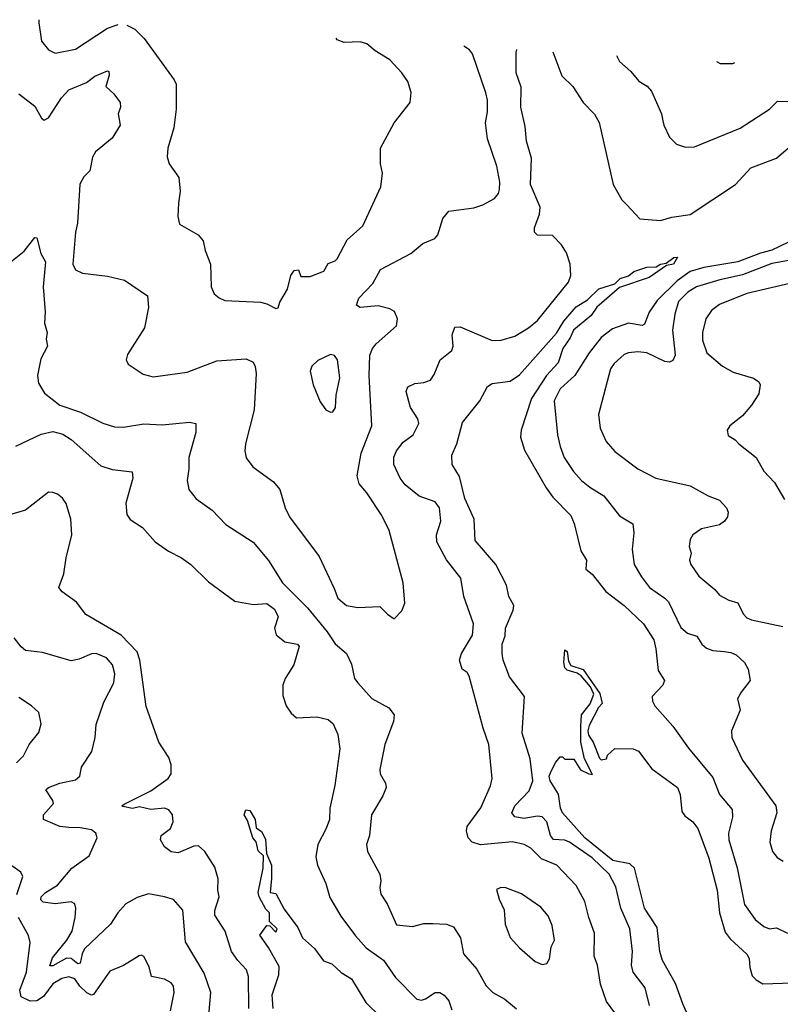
# Model space of a CAD drawing. Extents: x 1245432 to 1420865, y 606325 to 671314.
# Tile 63 of 256: x 1282489 to 1285832, y 664563 to 668889. Entities that reach past the tile are written whole.
import ezdxf

# ---------------------------------------------------------------- set-up
doc = ezdxf.new("R2010")
doc.units = 0

msp = doc.modelspace()

# ---------------------------------------------------------------- linework, layer by layer
at = {"layer": '0CON20XD'}
for points in [[(1282573.7, 668888.8), (1282573.3, 668875), (1282584.6, 668795), (1282615, 668756), (1282645, 668741.2), (1282735, 668759.4), (1282875, 668852.2), (1282921.7, 668867.2)], [(1282959.6, 668864.8), (1282995, 668847.3), (1283035.8, 668805.8), (1283168.6, 668625), (1283176.1, 668605), (1283176.9, 668495), (1283166.4, 668413.6), (1283140, 668325), (1283137, 668287), (1283145.8, 668255), (1283188.2, 668195), (1283194.7, 668135), (1283187, 668083), (1283183.8, 668023.8), (1283190.9, 667990.9), (1283273, 667943), (1283295, 667917.5), (1283304.2, 667875), (1283328, 667815), (1283330.8, 667715), (1283343.8, 667685), (1283365, 667666.2), (1283390, 667655), (1283547.3, 667647.3), (1283575, 667640.8), (1283615, 667620), (1283625, 667622.5), (1283632.3, 667647.7), (1283666.2, 667705), (1283680, 667765), (1283695, 667787.5), (1283715, 667790), (1283725, 667760), (1283765, 667761.2), (1283825, 667783.3), (1283845, 667817.5), (1283875, 667828.8), (1283885, 667838.8), (1283928, 667922), (1283996.6, 667983.4), (1284075.7, 668155), (1284084.2, 668215), (1284074.3, 668255), (1284074.4, 668325), (1284135, 668436.2), (1284205.7, 668524.3), (1284208.8, 668568.8), (1284195, 668616.7), (1284168.8, 668655), (1284115, 668712.5), (1284052, 668752), (1284015, 668782.9), (1283985, 668791.5), (1283915, 668788.9), (1283885, 668800), (1283880.2, 668807.5)], [(1282485, 668563.8), (1282555, 668508.8), (1282585, 668456.7), (1282597, 668447), (1282615, 668458), (1282672.1, 668545), (1282705, 668580.9), (1282782.5, 668612.5), (1282819.4, 668640.6), (1282875, 668663.8), (1282880.7, 668660.7), (1282882.5, 668645), (1282867.5, 668595), (1282903.4, 668563.4), (1282930, 668525), (1282932.1, 668505), (1282922, 668475), (1282930, 668425), (1282895, 668368), (1282822, 668308), (1282808.6, 668285), (1282796.9, 668225), (1282771, 668199), (1282754, 668166), (1282743.3, 667995), (1282734.5, 667955), (1282722.9, 667815), (1282735, 667789.4), (1282765, 667775.2), (1282875, 667761.8), (1282950, 667745), (1283050.8, 667675), (1283055.6, 667625), (1283037.5, 667535), (1282962.5, 667417.5), (1282957.5, 667395), (1282966, 667375), (1283031.8, 667331.8), (1283075, 667320), (1283225, 667340), (1283355, 667390), (1283485, 667399.4), (1283514.5, 667384.5), (1283524.2, 667365), (1283528, 667335), (1283518.9, 667175), (1283481.2, 667025), (1283478.5, 666995), (1283484.1, 666964.1), (1283514, 666924), (1283605, 666858.6), (1283632.9, 666825), (1283656.4, 666745), (1283675, 666704.2), (1283805, 666531.2), (1283870.5, 666389.5), (1283887.4, 666347.4), (1283926, 666315), (1283975, 666305.7), (1284071.3, 666311.3), (1284105, 666277.1), (1284135, 666256.7), (1284168.3, 666291.7), (1284181.2, 666325), (1284174.4, 666415), (1284113.3, 666645), (1284080.5, 666710.5), (1284015, 666810.8), (1283980.4, 666850.4), (1283971.8, 666885), (1283990.4, 666985), (1284036, 667105), (1284024.7, 667325), (1284027.3, 667415), (1284039.1, 667445), (1284055, 667464.4), (1284145, 667543.3), (1284149.2, 667575), (1284136.4, 667606.4), (1284115, 667618.9), (1284065, 667631.1), (1283985, 667624.4), (1283968.8, 667635), (1283979.2, 667665), (1284040.5, 667729.5), (1284075, 667791.4), (1284207.9, 667862.1), (1284261.2, 667905), (1284313, 667927), (1284326.6, 667943.4), (1284348, 668015), (1284375, 668047.5), (1284485, 668062.9), (1284525, 668075.6), (1284576.2, 668103.8), (1284592.9, 668125), (1284597.9, 668142.1), (1284598.8, 668175), (1284585.8, 668245.8), (1284544.4, 668365.6), (1284535.6, 668435), (1284545.5, 668484.5), (1284544.6, 668535), (1284537.3, 668567.3), (1284478.8, 668738.8), (1284466.5, 668756.5), (1284441.3, 668772.6)], [(1285105, 664525.6), (1285068.5, 664575), (1285042.3, 664652.3), (1285028.5, 664735), (1285013.2, 664775), (1285015.3, 664875.3), (1284990, 664945), (1284973.1, 665015), (1284934.6, 665085), (1284849.4, 665175), (1284781.6, 665201.6), (1284735, 665249.1), (1284705.8, 665265), (1284655, 665276.4), (1284513.5, 665263.5), (1284477.5, 665275), (1284459.6, 665295), (1284452.4, 665325), (1284455.3, 665345), (1284515, 665425.6), (1284557.7, 665522.3), (1284565.4, 665555), (1284550.4, 665705), (1284526.1, 665776.1), (1284464.4, 666005), (1284455, 666020.8), (1284434, 666035), (1284422.5, 666075), (1284430.7, 666105), (1284479.3, 666185), (1284484, 666234), (1284441.4, 666355), (1284427.5, 666435), (1284365.3, 666515.3), (1284321.8, 666595), (1284321.5, 666625), (1284340, 666685), (1284334.4, 666744.4), (1284315, 666770), (1284245, 666795.6), (1284183.5, 666845), (1284160.8, 666875), (1284132.8, 666935), (1284132.7, 666967.3), (1284144.5, 666995), (1284175, 667033.5), (1284218.6, 667065), (1284243.1, 667115), (1284239.1, 667135), (1284206.9, 667185), (1284198.7, 667211.3), (1284188, 667255), (1284195, 667276.2), (1284225, 667290.8), (1284265.6, 667294.4), (1284294.5, 667305.5), (1284310.5, 667329.5), (1284337.5, 667395), (1284388.1, 667435), (1284393.5, 667455), (1284390, 667505), (1284401.5, 667538.5), (1284425, 667540), (1284565, 667479.5), (1284605, 667480.9), (1284665, 667497.9), (1284725.6, 667535), (1284765, 667567.5), (1284900.5, 667735), (1284910.9, 667765), (1284908.8, 667815), (1284891.5, 667865), (1284870.2, 667900.2), (1284831.1, 667941.1), (1284765, 667942.5), (1284751.1, 667955), (1284752.1, 667975), (1284774.1, 668035), (1284776.2, 668065), (1284733.9, 668165), (1284738.9, 668281.1), (1284715.8, 668355.8), (1284709.9, 668419.9), (1284692, 668505), (1284692.6, 668592.6), (1284671.5, 668655), (1284670.4, 668745), (1284673.3, 668758.1)], [(1284831.7, 668748.3), (1284871.5, 668641.5), (1284919.4, 668595), (1284965.4, 668525.4), (1285015, 668473.3), (1285035, 668437.5), (1285097.1, 668165), (1285135, 668098), (1285158, 668075), (1285215, 668014.3), (1285305, 668006.2), (1285355, 668021.8), (1285435, 668033.1), (1285635.2, 668164.9), (1285701.7, 668238.3), (1285815, 668280.9), (1286021.7, 668458.3), (1286055.8, 668474.2), (1286065.4, 668485), (1286088.8, 668555), (1286120.4, 668599.6), (1286151.6, 668669.7)], [(1285112.3, 668730.8), (1285125.5, 668705.5), (1285175, 668660.8), (1285209.4, 668619.4), (1285246.1, 668596.1), (1285265.4, 668575.4), (1285309.2, 668475), (1285315.7, 668445), (1285319.2, 668425), (1285345, 668372.5), (1285375, 668342.5), (1285415, 668328.8), (1285455, 668330.8), (1285655, 668412.9), (1285784.7, 668495.3), (1285819.4, 668530.6), (1285865, 668529.6), (1285887, 668543), (1285916.4, 668595), (1285921.1, 668645), (1285932.9, 668665), (1285956.9, 668681.1)], [(1285551.7, 668704.9), (1285567, 668697), (1285623.2, 668696.8), (1285632.1, 668700.2)], [(1282450.6, 667825), (1282508.2, 667871.8), (1282555, 667932.5), (1282565, 667930), (1282582, 667862), (1282601.9, 667825), (1282592.2, 667715), (1282600.5, 667605), (1282598.6, 667555), (1282609.4, 667515), (1282605.7, 667485), (1282611.4, 667455), (1282581.7, 667398.3), (1282567.5, 667325), (1282571.7, 667291.7), (1282598.3, 667248.3), (1282666, 667195), (1282756.2, 667165), (1282855, 667115.7), (1282905, 667100), (1282945, 667098.1), (1283035, 667113.9), (1283115, 667109.6), (1283235, 667120), (1283263.3, 667115), (1283262.9, 667075), (1283232.5, 666965), (1283233.1, 666915), (1283224.4, 666865), (1283232.5, 666825), (1283265, 666784), (1283334.3, 666734.3), (1283395, 666671.2), (1283515, 666594), (1283582.7, 666512.7), (1283644.6, 666415), (1283754.6, 666305), (1283840, 666200), (1283875, 666147.5), (1283926, 666105), (1283947.2, 666057.2), (1283960.9, 665995), (1283974.5, 665975), (1284036.1, 665906.1), (1284111.9, 665865), (1284135.4, 665835), (1284132.5, 665805), (1284094.2, 665704.2), (1284071.1, 665595), (1284073.1, 665575), (1284097.1, 665535), (1284099.4, 665515), (1284085, 665478.8), (1284034.5, 665395.5), (1284025.8, 665305), (1284012.5, 665265), (1284017.5, 665235), (1284071.8, 665135), (1284076.4, 665105), (1284071.9, 665075), (1284076.4, 665046.4), (1284104.6, 665004.6), (1284145, 664912), (1284215, 664904.5), (1284265, 664917.5), (1284305, 664918.5), (1284365.4, 664915.4), (1284395, 664902.9), (1284425.6, 664855), (1284439.4, 664785), (1284497.6, 664717.6), (1284539.2, 664645), (1284568.6, 664615), (1284620.8, 664585), (1284673.1, 664543.1)], [(1285865, 667910), (1285795, 667876.3), (1285745, 667863.6), (1285645, 667825.4), (1285495, 667800.1), (1285435, 667781.9), (1285378.9, 667741.1), (1285290, 667655), (1285256, 667604), (1285235, 667550.8), (1285225, 667545.6), (1285165, 667555.9), (1285095, 667530.8), (1285045, 667492.2), (1284991.9, 667425), (1284928.7, 667325), (1284865, 667266.9), (1284838, 667215), (1284853.3, 667065), (1284863.8, 667013.8), (1284882, 666965), (1284923.4, 666903.4), (1284958.5, 666865), (1284995, 666834.5), (1285056.8, 666796.8), (1285125, 666709.4), (1285183.4, 666673.4), (1285187.5, 666635), (1285181.1, 666561.1), (1285190, 666495), (1285221.1, 666441.1), (1285256.7, 666395), (1285325, 666347.8), (1285340.7, 666330.7), (1285395, 666218.1), (1285423.5, 666193.5), (1285465, 666180.5), (1285487.1, 666145), (1285507.4, 666127.4), (1285535, 666117.1), (1285585, 666112.7), (1285615, 666108.9), (1285638, 666098), (1285673.8, 666065), (1285691.2, 666035), (1285700, 665985), (1285660, 665935), (1285644.2, 665905), (1285655.8, 665855), (1285617.3, 665765), (1285618.5, 665735), (1285665, 665635.8), (1285812.5, 665435), (1285816.7, 665405), (1285791.5, 665325), (1285785.6, 665275), (1285797.1, 665235), (1285817.4, 665207.4), (1285845, 665191.9)], [(1285257.6, 664557.6), (1285238.5, 664635), (1285184.7, 664705), (1285178, 664735), (1285182.1, 664795), (1285171.1, 664895), (1285130.5, 664985), (1285108.7, 665078.7), (1285080, 665135), (1285005, 665207.1), (1284905, 665276.1), (1284885, 665283.8), (1284835, 665286.6), (1284821.4, 665305), (1284806.2, 665365), (1284785, 665387.2), (1284765, 665390), (1284705, 665379.6), (1284665, 665387.1), (1284651.9, 665405), (1284664.7, 665435.3), (1284728.7, 665501.3), (1284744.7, 665545), (1284732, 665642), (1284697.3, 665755), (1284707.8, 665915), (1284641.4, 666001.4), (1284614.4, 666075), (1284610, 666105), (1284608.9, 666145), (1284622.4, 666182.4), (1284623.5, 666215), (1284658.4, 666295), (1284660.7, 666315), (1284638.5, 666355), (1284628.1, 666405), (1284581.2, 666495), (1284490.7, 666600.7), (1284485.9, 666695), (1284445.2, 666785), (1284421.7, 666881.7), (1284389.1, 666935), (1284388.5, 666975), (1284410, 667025), (1284435, 667118.8), (1284511.9, 667215), (1284545, 667276.7), (1284565, 667290), (1284645, 667300.9), (1284685, 667328.8), (1284848.8, 667511.2), (1284880.2, 667565), (1284935, 667627.3), (1284985, 667657.8), (1285034.2, 667705.8), (1285105, 667727.9), (1285128.3, 667751.7), (1285165, 667763.9), (1285188.1, 667781.9), (1285245, 667801.8), (1285286.6, 667803.4), (1285305, 667815.4), (1285330.7, 667819.3), (1285364.1, 667844.1), (1285380, 667845), (1285362.7, 667815), (1285331.3, 667808.7), (1285255, 667756.2), (1285125, 667712.7), (1285025, 667626.5), (1285000.4, 667589.6), (1284923.3, 667525), (1284908.2, 667491.8), (1284875.5, 667445), (1284855, 667380.9), (1284804.5, 667325.5), (1284738.8, 667225), (1284693.3, 667085), (1284689.6, 667055), (1284707.9, 666997.9), (1284802.4, 666832.4), (1284831.8, 666791.8), (1284910.6, 666710.6), (1284925.7, 666675), (1284955.8, 666555), (1284979.4, 666515), (1284977.1, 666475), (1285005, 666452.5), (1285065, 666376.9), (1285145.5, 666315), (1285230, 666235), (1285275.3, 666165), (1285285.3, 666125), (1285295, 666030), (1285323.3, 665985), (1285315.8, 665965), (1285269.2, 665915), (1285270.8, 665895), (1285280.8, 665875), (1285358.9, 665785), (1285428.3, 665688.3), (1285535, 665560), (1285564.6, 665484.6), (1285619.7, 665419.7), (1285622.2, 665385), (1285604.3, 665315.7), (1285605.3, 665285), (1285642.9, 665162.9), (1285675, 665002), (1285722, 664935), (1285758.8, 664905), (1285785, 664894.4), (1285815, 664899.4), (1285863.8, 664876.2)], [(1285885, 667834.4), (1285795, 667818.4), (1285665, 667767.3), (1285565.3, 667745.3), (1285462.9, 667715), (1285425, 667691.4), (1285385, 667650.5), (1285367.8, 667595), (1285358.2, 667525), (1285369, 667415), (1285359.1, 667390.9), (1285345, 667384.7), (1285325, 667386.7), (1285245.8, 667425), (1285205, 667428.9), (1285165, 667425.4), (1285145, 667417.3), (1285101.1, 667378.9), (1285085.5, 667355), (1285033.3, 667155), (1285040, 667095), (1285067.1, 667035), (1285105, 666992), (1285206.2, 666915), (1285285, 666874.3), (1285435, 666841.5), (1285515, 666796.7), (1285565, 666777.5), (1285595.8, 666745), (1285602.5, 666725), (1285600, 666705), (1285586, 666685), (1285565, 666670), (1285485, 666651.9), (1285447.1, 666625), (1285435.8, 666605), (1285431.4, 666575), (1285440, 666545), (1285432, 666515), (1285438, 666495), (1285473.4, 666443.4), (1285544.3, 666385), (1285565, 666360), (1285605, 666338.6), (1285645, 666327.5), (1285668.5, 666278.5), (1285685, 666261.4), (1285705, 666251.5), (1285843.1, 666223.1)], [(1286025, 667765.3), (1285685, 667686.4), (1285565, 667637.1), (1285528.9, 667611.1), (1285504.6, 667575), (1285490, 667515), (1285490.2, 667480.2), (1285508.2, 667425), (1285577.1, 667367.1), (1285625, 667340.5), (1285714, 667314), (1285737.7, 667297.7), (1285743.3, 667285), (1285737.5, 667245), (1285705.6, 667195), (1285665, 667148.6), (1285610, 667105), (1285598, 667085), (1285602.5, 667062.5), (1285633.1, 667043.1), (1285648.8, 667025), (1285725.7, 666965), (1285760, 666905), (1285806, 666856), (1285850.2, 666780.2)], [(1283855, 667164), (1283865, 667166.2), (1283877.1, 667185), (1283880.6, 667239.4), (1283896.1, 667315), (1283885.6, 667395), (1283873, 667413), (1283855, 667418.6), (1283798.7, 667391.3), (1283773.3, 667366.7), (1283765.7, 667345), (1283779.2, 667285), (1283809.7, 667209.7), (1283834.5, 667174.5), (1283855, 667164)], [(1282472, 667015), (1282582.8, 667067.2), (1282635, 667080.3), (1282678.3, 667068.3), (1282715, 667044.6), (1282845, 666928.5), (1282895, 666913.3), (1282982.7, 666902.7), (1282986.5, 666875), (1282955.6, 666765), (1282960.5, 666715), (1282975, 666693.3), (1283028.5, 666658.5), (1283085, 666594.6), (1283143.4, 666553.4), (1283200.8, 666525), (1283240.8, 666495), (1283318.9, 666418.9), (1283435, 666334.4), (1283515, 666319.4), (1283575, 666324.6), (1283609.4, 666299.4)], [(1283495.7, 664545), (1283494.5, 664685), (1283485.3, 664715.3), (1283447.5, 664755), (1283420.4, 664795), (1283391.8, 664885), (1283347.1, 664955), (1283347.1, 664975), (1283366.1, 665035), (1283359.2, 665065), (1283360.7, 665115), (1283347.3, 665165), (1283302.1, 665235), (1283275, 665259.1), (1283255, 665258.5), (1283185, 665229.2), (1283155, 665232.9), (1283124.9, 665254.9), (1283108.5, 665285), (1283110.5, 665305), (1283151.6, 665335), (1283163.2, 665365), (1283160.3, 665395), (1283145, 665417.1), (1283125, 665424.3), (1283065, 665419.1), (1283015, 665430), (1282985, 665423.8), (1282942.4, 665432.4), (1282938.6, 665435), (1282948.1, 665441.9), (1283065, 665500.4), (1283140.9, 665555), (1283154.6, 665575), (1283154.6, 665615.4), (1283145, 665647.1), (1283101.2, 665715), (1283045, 665871.2), (1283017.2, 666075), (1283005, 666111.3), (1282935, 666185.5), (1282779.5, 666275), (1282739.2, 666329.2), (1282675.8, 666375), (1282660.8, 666395), (1282683.6, 666455), (1282693.2, 666525), (1282717.5, 666625), (1282714.1, 666695), (1282693.1, 666763.1), (1282676.6, 666786.6), (1282655, 666803.8), (1282635, 666812.2), (1282615, 666812.5), (1282515, 666734.2), (1282415, 666704.7)], [(1283609.4, 666299.4), (1283624.8, 666265), (1283608.5, 666215), (1283615.6, 666185.6), (1283655, 666155.6), (1283710, 666145), (1283717.1, 666135), (1283693.1, 666055), (1283655.7, 665995), (1283645.7, 665965), (1283645, 665920), (1283660, 665875), (1283681.7, 665841.7), (1283705, 665822), (1283795, 665826.7), (1283844.4, 665814.4), (1283866, 665795), (1283887.9, 665747.9), (1283896.2, 665685), (1283874.7, 665525), (1283851.5, 665425), (1283850.9, 665375), (1283836.5, 665335), (1283798.9, 665265), (1283790.9, 665210.9), (1283797.5, 665175), (1283834.4, 665094.4), (1283851.7, 665031.7), (1283899.8, 664949.8), (1283965, 664863.3), (1284011, 664811), (1284087.5, 664757.5), (1284140.3, 664680.3), (1284235, 664585.7), (1284255, 664581.9), (1284272.2, 664587.8), (1284315, 664615.6), (1284335, 664614.3), (1284355, 664602.9), (1284375, 664578.8), (1284388.3, 664538.3)], [(1283318, 664482), (1283329.3, 664615), (1283300.4, 664700.4), (1283217.3, 664837.2), (1283206.7, 664976.7), (1283165, 665023.6), (1283124.7, 665034.7), (1283055, 665049.1), (1283005, 665032.1), (1282955.4, 665004.6), (1282920.5, 664965), (1282888.2, 664915), (1282773.8, 664806.2), (1282763, 664785), (1282755, 664743.5), (1282745, 664741.4), (1282715, 664764), (1282695, 664765.5), (1282635, 664732.5), (1282622, 664732), (1282633.3, 664766.7), (1282695.5, 664845), (1282719.1, 664885), (1282733.2, 664945), (1282736, 664986), (1282730.8, 665005), (1282715, 665012.7), (1282645, 665004.8), (1282591.5, 665011.5), (1282581.9, 665021.9), (1282583.9, 665035), (1282602.5, 665055), (1282655, 665085.9), (1282718.1, 665161.9), (1282794.3, 665215), (1282830, 665295), (1282823.8, 665315), (1282805, 665329.4), (1282755, 665338.8), (1282705, 665339.5), (1282665, 665344.4), (1282593.8, 665375), (1282594.3, 665395), (1282637.5, 665445), (1282635, 665458), (1282603.8, 665505), (1282615, 665515.8), (1282665, 665534.2), (1282735, 665548.8), (1282753.3, 665565), (1282761.2, 665605), (1282805.6, 665674.4), (1282820, 665735), (1282825, 665792.5), (1282859.4, 665890.6), (1282903.3, 665975), (1282907.3, 666015), (1282896.7, 666055), (1282870, 666085), (1282825, 666104.3), (1282805, 666102.5), (1282750.9, 666079.1), (1282715, 666071.4), (1282588.7, 666108.7), (1282515, 666118), (1282495, 666134), (1282465, 666172.9)], [(1285429.6, 664505), (1285404, 664565), (1285371.2, 664655), (1285314.7, 664755), (1285302.2, 664795), (1285291.2, 664901.2), (1285235.4, 664985), (1285191.6, 665161.6), (1285170, 665180), (1285096.4, 665195), (1284972.1, 665295), (1284875, 665404.3), (1284865.5, 665425), (1284856.4, 665486.4), (1284820, 665545), (1284816.7, 665565), (1284825, 665586.7), (1284845, 665627.5), (1284865, 665650), (1284875, 665650), (1284885, 665640), (1284925, 665640), (1284953.6, 665593.6), (1284990, 665575), (1285007, 665573), (1284971.9, 665641.9), (1284955.5, 665715), (1284954.6, 665785.4), (1284958.8, 665835), (1284996.8, 665883.2), (1285012, 665925), (1284998.3, 665958.3), (1284956.6, 666006.6), (1284938.5, 666018.5), (1284895, 666031.8), (1284885, 666041.4), (1284880.4, 666065), (1284885, 666120), (1284895, 666113.3), (1284900.4, 666070.4), (1284911.9, 666051.9), (1284965, 666034.4), (1285039.2, 665929.2), (1285049.2, 665885), (1285033.2, 665866.8), (1284991.7, 665788.3), (1284986.5, 665765), (1284988.6, 665745), (1285010, 665715), (1285037.5, 665645), (1285045, 665637.5), (1285068.3, 665641.7), (1285071.7, 665658.3), (1285105, 665687.5), (1285185, 665685.7), (1285209.2, 665675), (1285267.5, 665597.5), (1285380, 665515), (1285392.1, 665485), (1285399.6, 665409.6), (1285411.8, 665391.8), (1285447.9, 665365), (1285469.1, 665335), (1285492.2, 665272.2), (1285517.1, 665205), (1285554.2, 665065), (1285564.7, 664965), (1285589.9, 664879.9), (1285611.5, 664851.5), (1285685, 664783.1), (1285694.6, 664765), (1285697.2, 664725), (1285708.7, 664688.7), (1285725, 664670.8), (1285755, 664652.5), (1285885, 664657.5)], [(1282475, 665624.5), (1282505.6, 665655), (1282530, 665705), (1282573, 665757), (1282584, 665795), (1282573.8, 665845), (1282541.2, 665875), (1282485, 665910.8)], [(1283603.5, 664545), (1283598.5, 664605), (1283627.8, 664692.2), (1283629.2, 664729.2), (1283582.9, 664812.9), (1283543.8, 664866.2), (1283575, 664910), (1283588.3, 664908.3), (1283615, 664880), (1283621.2, 664895), (1283587, 664927), (1283586.2, 664965), (1283570.4, 664980.4), (1283540.9, 665035), (1283537.8, 665055), (1283559.2, 665160.8), (1283560, 665215), (1283537, 665237), (1283527.6, 665277.6), (1283514, 665294), (1283490.6, 665370.6), (1283475.5, 665395.5), (1283482.7, 665417.3), (1283500.8, 665415), (1283524.4, 665375), (1283528.8, 665338.8), (1283551.7, 665321.7), (1283569.3, 665289.3), (1283573.1, 665225), (1283595.9, 665175), (1283595.6, 665115.6), (1283590, 665055), (1283615, 665050), (1283650.8, 664980.8), (1283711.2, 664901.2), (1283732, 664855), (1283785, 664808.8), (1283824.2, 664754.2), (1283860.9, 664740.9), (1283902.4, 664702.4), (1283947.1, 664675), (1284010.6, 664570.6), (1284075, 664507.8)], [(1282475.8, 665045), (1282503.1, 665125), (1282493.4, 665143.4), (1282363.8, 665235)], [(1284785, 664737.5), (1284805, 664742.5), (1284817.5, 664762.5), (1284824.3, 664815.7), (1284840, 664845), (1284829.1, 664909.1), (1284812.1, 664952.1), (1284779.5, 664989.5), (1284695, 665048.1), (1284625, 665074.2), (1284604.1, 665075.9), (1284585, 665067.5), (1284596.2, 665025), (1284618.3, 664978.3), (1284623.3, 664915), (1284645, 664856.2), (1284685, 664811.2), (1284755, 664751.2), (1284785, 664737.5)], [(1283013.4, 664776.6), (1282945, 664733.3), (1282885, 664708.1), (1282813.7, 664606.3), (1282805, 664603.6), (1282784.1, 664614.1), (1282753.4, 664643.4), (1282731.2, 664675), (1282705, 664684), (1282673.9, 664676.1), (1282635, 664652.8), (1282593.3, 664596.7), (1282565, 664578), (1282535, 664577.5), (1282495.7, 664595.7), (1282489.5, 664625), (1282518.3, 664705), (1282534.6, 664835), (1282527.1, 664865), (1282484.2, 664944.2)], [(1283152.5, 664535), (1283167.5, 664615), (1283165, 664642.5), (1283155, 664657.5), (1283125, 664673.1), (1283068, 664685), (1283058.3, 664728.3), (1283035, 664773.8), (1283025, 664779.2), (1283013.4, 664776.6)]]:
    msp.add_lwpolyline(points, dxfattribs=at)

doc.saveas('drawing.dxf')
